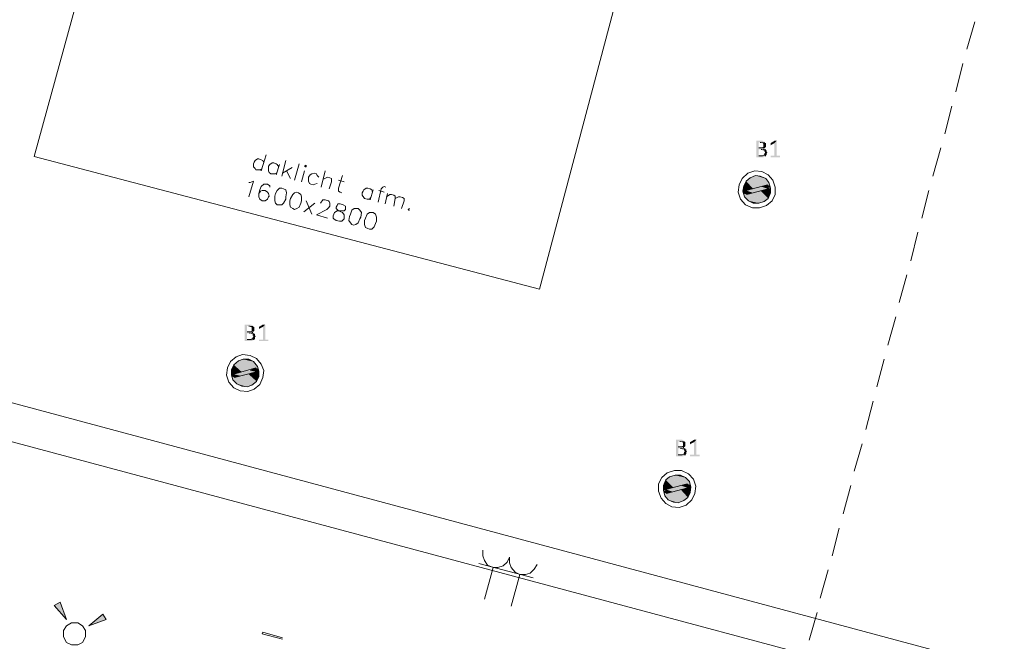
# Model space of a CAD drawing. Header units: millimetres. Extents: x -197899 to 120983, y -4228 to 45370.
# Tile 23 of 200: x -184363 to -179075, y 14025 to 17361. Entities that reach past the tile are written whole.
import ezdxf

# ---------------------------------------------------------------- set-up
doc = ezdxf.new("R2010")
doc.units = ezdxf.units.MM
for name, color, linetype in [('AL63----', 7, 'Continuous'), ('PDF_Geometry', 8, 'Continuous'), ('PDF_Solid Fills', 8, 'Continuous')]:
    doc.layers.add(name, color=color, linetype=linetype)

# ---------------------------------------------------------------- blocks, each defined once
blk = doc.blocks.new('A$C01523A58')
at = {"layer": 'PDF_Solid Fills'}
for color, points in [(7, [(-18207.3, -12441.8), (-18233.1, -12441.8), (-18233.1, -12446), (-18233.1, -12526.4), (-18233.1, -12530.7), (-18194.7, -12530.7), (-18190.7, -12526.4), (-18186.1, -12526.4), (-18186.1, -12522.2), (-18182.1, -12522.2), (-18220.5, -12522.2), (-18220.5, -12488.4), (-18182.1, -12488.4), (-18186.1, -12484.1), (-18194.7, -12484.1), (-18190.7, -12484.1), (-18190.7, -12479.9), (-18220.5, -12479.9), (-18220.5, -12450.2), (-18186.1, -12450.2), (-18190.7, -12446), (-18194.7, -12446), (-18199.3, -12441.8)]), (7, [(-18186.1, -12450.2), (-18211.9, -12450.2), (-18207.3, -12450.2), (-18203.3, -12454.5), (-18199.3, -12454.5), (-18194.7, -12458.7), (-18194.7, -12467.2), (-18194.7, -12475.6), (-18199.3, -12475.6), (-18199.3, -12479.9), (-18220.5, -12479.9), (-18186.1, -12479.9), (-18182.1, -12475.6), (-18182.1, -12471.4), (-18182.1, -12463), (-18182.1, -12458.7), (-18182.1, -12454.5), (-18186.1, -12454.5)]), (7, [(-18123.1, -12441.8), (-18135.7, -12454.5), (-18135.7, -12522.2), (-18156.9, -12522.2), (-18156.9, -12526.4), (-18156.9, -12530.7), (-18105.9, -12530.7), (-18105.9, -12526.4), (-18105.9, -12522.2), (-18123.1, -12522.2)]), (7, [(-18131.1, -12441.8), (-18135.7, -12441.8), (-18156.9, -12454.5), (-18156.9, -12458.7), (-18156.9, -12463), (-18156.9, -12467.2), (-18152.3, -12463), (-18135.7, -12454.5), (-18123.1, -12441.8), (-18127.1, -12441.8)]), (7, [(-18182.1, -12488.4), (-18207.3, -12488.4), (-18203.3, -12488.4), (-18199.3, -12492.6), (-18190.7, -12492.6), (-18190.7, -12501), (-18186.1, -12501), (-18186.1, -12505.3), (-18186.1, -12505.3), (-18190.7, -12509.5), (-18190.7, -12513.8), (-18190.7, -12513.8), (-18194.7, -12517.9), (-18199.3, -12517.9), (-18199.3, -12522.2), (-18220.5, -12522.2), (-18182.1, -12522.2), (-18178.1, -12517.9), (-18178.1, -12513.8), (-18178.1, -12509.5), (-18178.1, -12509.5), (-18173.5, -12505.3), (-18173.5, -12505.3), (-18178.1, -12501), (-18178.1, -12496.8), (-18178.1, -12492.6), (-18182.1, -12492.6)]), (1, [(-18237.2, -12628), (-18267, -12640.7), (-18165.5, -12666.1)]), (1, [(-18211.9, -12632.3), (-18237.2, -12628), (-18182.1, -12645)]), (1, [(-18237.2, -12628), (-18182.1, -12645), (-18165.5, -12666.1)]), (1, [(-18300.8, -12683.1), (-18304.8, -12704.3), (-18288.2, -12708.5)]), (1, [(-18288.2, -12657.7), (-18300.8, -12683.1), (-18249.8, -12700)]), (1, [(-18300.8, -12683.1), (-18249.8, -12700), (-18288.2, -12708.5)]), (1, [(-18279.6, -12649.2), (-18288.2, -12657.7), (-18194.7, -12683.1)]), (1, [(-18288.2, -12657.7), (-18194.7, -12683.1), (-18249.8, -12700)]), (51, [(-18207.3, -12687.3), (-18288.2, -12708.5), (-18249.8, -12721.2)]), (1, [(-18267, -12640.7), (-18279.6, -12649.2), (-18160.9, -12683.1)]), (1, [(-18279.6, -12649.2), (-18173.5, -12678.9), (-18194.7, -12683.1)]), (1, [(-18267, -12640.7), (-18165.5, -12666.1), (-18160.9, -12683.1)]), (51, [(-18207.3, -12687.3), (-18169.5, -12700), (-18249.8, -12721.2)]), (51, [(-18173.5, -12678.9), (-18207.3, -12687.3), (-18169.5, -12700)]), (1, [(-18173.5, -12678.9), (-18169.5, -12691.5), (-18156.9, -12695.8)]), (1, [(-18173.5, -12678.9), (-18160.9, -12683.1), (-18156.9, -12695.8)]), (1, [(-18304.8, -12704.3), (-18304.8, -12712.7), (-18288.2, -12716.9)]), (1, [(-18304.8, -12704.3), (-18288.2, -12708.5), (-18288.2, -12716.9)]), (1, [(-18304.8, -12712.7), (-18300.8, -12725.4), (-18283.6, -12729.7)]), (1, [(-18304.8, -12712.7), (-18288.2, -12716.9), (-18283.6, -12729.7)]), (1, [(-18300.8, -12725.4), (-18296.2, -12742.3), (-18190.7, -12767.7)]), (1, [(-18300.8, -12725.4), (-18178.1, -12759.2), (-18190.7, -12767.7)]), (1, [(-18296.2, -12742.3), (-18275.6, -12763.5), (-18220.5, -12776.2)]), (1, [(-18296.2, -12742.3), (-18190.7, -12767.7), (-18220.5, -12776.2)]), (51, [(-18288.2, -12708.5), (-18249.8, -12721.2), (-18283.6, -12729.7)]), (1, [(-18267, -12725.4), (-18283.6, -12729.7), (-18178.1, -12759.2)]), (1, [(-18211.9, -12708.5), (-18267, -12725.4), (-18169.5, -12750.8)]), (1, [(-18267, -12725.4), (-18169.5, -12750.8), (-18178.1, -12759.2)]), (1, [(-18169.5, -12700), (-18211.9, -12708.5), (-18156.9, -12721.2)]), (1, [(-18211.9, -12708.5), (-18156.9, -12721.2), (-18169.5, -12750.8)]), (1, [(-18169.5, -12691.5), (-18169.5, -12700), (-18156.9, -12700)]), (1, [(-18169.5, -12700), (-18156.9, -12700), (-18156.9, -12721.2)]), (1, [(-18275.6, -12763.5), (-18220.5, -12776.2), (-18249.8, -12776.2)]), (7, [(-20955.2, -13428.1), (-20980.4, -13428.1), (-20980.4, -13432.4), (-20980.4, -13512.8), (-20980.4, -13517), (-20942.6, -13517), (-20938, -13512.8), (-20934, -13512.8), (-20934, -13508.6), (-20929.4, -13508.6), (-20967.8, -13508.6), (-20967.8, -13474.7), (-20929.4, -13474.7), (-20934, -13470.5), (-20942.6, -13470.5), (-20938, -13470.5), (-20938, -13466.2), (-20967.8, -13466.2), (-20967.8, -13436.6), (-20934, -13436.6), (-20938, -13432.4), (-20942.6, -13432.4), (-20946.6, -13428.1)]), (7, [(-20870.3, -13428.1), (-20883, -13440.8), (-20883, -13508.6), (-20904.2, -13508.6), (-20904.2, -13512.8), (-20904.2, -13517), (-20853.1, -13517), (-20853.1, -13512.8), (-20853.1, -13508.6), (-20870.3, -13508.6)]), (7, [(-20878.9, -13428.1), (-20883, -13428.1), (-20904.2, -13440.8), (-20904.2, -13445.1), (-20904.2, -13449.3), (-20904.2, -13453.6), (-20900.2, -13449.3), (-20883, -13440.8), (-20870.3, -13428.1), (-20874.4, -13428.1)]), (7, [(-20934, -13436.6), (-20959.2, -13436.6), (-20955.2, -13436.6), (-20950.6, -13440.8), (-20946.6, -13440.8), (-20942.6, -13445.1), (-20942.6, -13453.6), (-20942.6, -13462), (-20946.6, -13462), (-20946.6, -13466.2), (-20967.8, -13466.2), (-20934, -13466.2), (-20929.4, -13462), (-20929.4, -13457.8), (-20929.4, -13449.3), (-20929.4, -13445.1), (-20929.4, -13440.8), (-20934, -13440.8)]), (7, [(-20929.4, -13474.7), (-20955.2, -13474.7), (-20950.6, -13474.7), (-20946.6, -13479), (-20938, -13479), (-20938, -13487.4), (-20934, -13487.4), (-20934, -13491.6), (-20934, -13491.6), (-20938, -13495.9), (-20938, -13500.1), (-20938, -13500.1), (-20942.6, -13504.4), (-20946.6, -13504.4), (-20946.6, -13508.6), (-20967.8, -13508.6), (-20929.4, -13508.6), (-20925.4, -13504.4), (-20925.4, -13500.1), (-20925.4, -13495.9), (-20925.4, -13495.9), (-20921.4, -13491.6), (-20921.4, -13491.6), (-20925.4, -13487.4), (-20925.4, -13483.2), (-20925.4, -13479), (-20929.4, -13479)]), (1, [(-21026.9, -13635.6), (-21039.5, -13644), (-20942.6, -13669.4)]), (1, [(-21014.2, -13622.9), (-21026.9, -13635.6), (-20908.2, -13665.2)]), (1, [(-21026.9, -13635.6), (-20921.4, -13661), (-20942.6, -13669.4)]), (1, [(-20989, -13614.4), (-21014.2, -13622.9), (-20912.8, -13652.5)]), (1, [(-21014.2, -13622.9), (-20912.8, -13652.5), (-20908.2, -13665.2)]), (1, [(-20959.2, -13614.4), (-20989, -13614.4), (-20934, -13627.1)]), (1, [(-20989, -13614.4), (-20934, -13627.1), (-20912.8, -13652.5)]), (1, [(-21039.5, -13644), (-21052.1, -13669.4), (-20997, -13682.2)]), (1, [(-21052.1, -13669.4), (-21052.1, -13690.6), (-21039.5, -13694.8)]), (1, [(-21052.1, -13669.4), (-20997, -13682.2), (-21039.5, -13694.8)]), (1, [(-21052.1, -13690.6), (-21052.1, -13699.1), (-21035.5, -13703.3)]), (1, [(-21052.1, -13690.6), (-21039.5, -13694.8), (-21035.5, -13703.3)]), (1, [(-21039.5, -13644), (-20942.6, -13669.4), (-20997, -13682.2)]), (51, [(-20955.2, -13673.7), (-21039.5, -13694.8), (-21001.6, -13703.3)]), (51, [(-21039.5, -13694.8), (-21001.6, -13703.3), (-21035.5, -13711.8)]), (1, [(-20959.2, -13694.8), (-21014.2, -13707.5), (-20916.8, -13732.9)]), (51, [(-20955.2, -13673.7), (-20916.8, -13682.2), (-21001.6, -13703.3)]), (1, [(-20916.8, -13682.2), (-20959.2, -13694.8), (-20904.2, -13707.5)]), (1, [(-20959.2, -13694.8), (-20904.2, -13707.5), (-20916.8, -13732.9)]), (51, [(-20921.4, -13661), (-20955.2, -13673.7), (-20916.8, -13682.2)]), (1, [(-20921.4, -13661), (-20921.4, -13673.7), (-20904.2, -13677.9)]), (1, [(-20921.4, -13661), (-20908.2, -13665.2), (-20904.2, -13677.9)]), (1, [(-20921.4, -13673.7), (-20916.8, -13682.2), (-20904.2, -13686.4)]), (1, [(-20921.4, -13673.7), (-20904.2, -13677.9), (-20904.2, -13686.4)]), (1, [(-20916.8, -13682.2), (-20904.2, -13686.4), (-20904.2, -13707.5)]), (1, [(-21052.1, -13699.1), (-21048.1, -13707.5), (-21035.5, -13711.8)]), (1, [(-21052.1, -13699.1), (-21035.5, -13703.3), (-21035.5, -13711.8)]), (1, [(-21048.1, -13707.5), (-21044.1, -13724.5), (-20942.6, -13754.1)]), (1, [(-21048.1, -13707.5), (-20929.4, -13741.4), (-20942.6, -13754.1)]), (1, [(-21044.1, -13724.5), (-21022.8, -13745.7), (-20967.8, -13762.6)]), (1, [(-21044.1, -13724.5), (-20942.6, -13754.1), (-20967.8, -13762.6)]), (1, [(-21014.2, -13707.5), (-21035.5, -13711.8), (-20929.4, -13741.4)]), (1, [(-21022.8, -13745.7), (-20967.8, -13762.6), (-20997, -13758.3)]), (1, [(-21014.2, -13707.5), (-20916.8, -13732.9), (-20929.4, -13741.4)]), (7, [(-18639.6, -14046.2), (-18664.8, -14046.2), (-18664.8, -14050.4), (-18664.8, -14130.9), (-18664.8, -14135.1), (-18626.4, -14135.1), (-18622.4, -14130.9), (-18618.4, -14130.9), (-18618.4, -14126.6), (-18613.8, -14126.6), (-18652.2, -14126.6), (-18652.2, -14092.8), (-18613.8, -14092.8), (-18618.4, -14088.6), (-18626.4, -14088.6), (-18622.4, -14088.6), (-18622.4, -14084.3), (-18652.2, -14084.3), (-18652.2, -14054.7), (-18618.4, -14054.7), (-18622.4, -14050.4), (-18626.4, -14050.4), (-18631, -14046.2)]), (7, [(-18618.4, -14054.7), (-18643.6, -14054.7), (-18639.6, -14054.7), (-18635, -14058.9), (-18631, -14058.9), (-18626.4, -14063.1), (-18626.4, -14071.6), (-18626.4, -14080.1), (-18631, -14080.1), (-18631, -14084.3), (-18652.2, -14084.3), (-18618.4, -14084.3), (-18613.8, -14080.1), (-18613.8, -14075.8), (-18613.8, -14067.4), (-18613.8, -14063.1), (-18613.8, -14058.9), (-18618.4, -14058.9)]), (7, [(-18554.8, -14046.2), (-18567.4, -14058.9), (-18567.4, -14126.6), (-18588.6, -14126.6), (-18588.6, -14130.9), (-18588.6, -14135.1), (-18537.6, -14135.1), (-18537.6, -14130.9), (-18537.6, -14126.6), (-18554.8, -14126.6)]), (7, [(-18563.4, -14046.2), (-18567.4, -14046.2), (-18588.6, -14058.9), (-18588.6, -14063.1), (-18588.6, -14067.4), (-18588.6, -14071.6), (-18584.6, -14067.4), (-18567.4, -14058.9), (-18554.8, -14046.2), (-18558.8, -14046.2)]), (7, [(-18613.8, -14092.8), (-18639.6, -14092.8), (-18635, -14092.8), (-18631, -14097), (-18622.4, -14097), (-18622.4, -14105.5), (-18618.4, -14105.5), (-18618.4, -14109.7), (-18618.4, -14109.7), (-18622.4, -14114), (-18622.4, -14118.2), (-18622.4, -14118.2), (-18626.4, -14122.4), (-18631, -14122.4), (-18631, -14126.6), (-18652.2, -14126.6), (-18613.8, -14126.6), (-18609.8, -14122.4), (-18609.8, -14118.2), (-18609.8, -14114), (-18609.8, -14114), (-18605.2, -14109.7), (-18605.2, -14109.7), (-18609.8, -14105.5), (-18609.8, -14101.2), (-18609.8, -14097), (-18613.8, -14097)]), (1, [(-18719.9, -14262.1), (-18732.5, -14291.7), (-18677.5, -14304.4)]), (1, [(-18711.3, -14253.6), (-18719.9, -14262.1), (-18622.4, -14287.5)]), (1, [(-18719.9, -14262.1), (-18622.4, -14287.5), (-18677.5, -14304.4)]), (1, [(-18698.7, -14245.2), (-18711.3, -14253.6), (-18588.6, -14287.5)]), (1, [(-18711.3, -14253.6), (-18605.2, -14283.3), (-18622.4, -14287.5)]), (1, [(-18668.9, -14236.7), (-18698.7, -14245.2), (-18592.6, -14270.6)]), (1, [(-18698.7, -14245.2), (-18592.6, -14270.6), (-18588.6, -14287.5)]), (1, [(-18639.6, -14236.7), (-18668.9, -14236.7), (-18613.8, -14249.4)]), (1, [(-18668.9, -14236.7), (-18613.8, -14249.4), (-18592.6, -14270.6)]), (1, [(-18732.5, -14291.7), (-18732.5, -14312.9), (-18719.9, -14312.9)]), (1, [(-18732.5, -14291.7), (-18677.5, -14304.4), (-18719.9, -14312.9)]), (1, [(-18732.5, -14312.9), (-18719.9, -14312.9), (-18719.9, -14321.4)]), (1, [(-18732.5, -14317.1), (-18728.5, -14329.8), (-18715.3, -14334.1)]), (1, [(-18732.5, -14317.1), (-18719.9, -14321.4), (-18715.3, -14334.1)]), (1, [(-18728.5, -14329.8), (-18723.9, -14346.8), (-18622.4, -14372.2)]), (1, [(-18728.5, -14329.8), (-18609.8, -14363.7), (-18622.4, -14372.2)]), (51, [(-18639.6, -14291.7), (-18719.9, -14312.9), (-18681.5, -14325.6)]), (51, [(-18719.9, -14312.9), (-18681.5, -14325.6), (-18715.3, -14334.1)]), (1, [(-18694.7, -14329.8), (-18715.3, -14334.1), (-18609.8, -14363.7)]), (1, [(-18639.6, -14312.9), (-18694.7, -14329.8), (-18601.2, -14355.3)]), (1, [(-18694.7, -14329.8), (-18601.2, -14355.3), (-18609.8, -14363.7)]), (51, [(-18639.6, -14291.7), (-18601.2, -14304.4), (-18681.5, -14325.6)]), (51, [(-18605.2, -14283.3), (-18639.6, -14291.7), (-18601.2, -14304.4)]), (1, [(-18601.2, -14304.4), (-18639.6, -14312.9), (-18588.6, -14329.8)]), (1, [(-18639.6, -14312.9), (-18588.6, -14329.8), (-18601.2, -14355.3)]), (1, [(-18605.2, -14283.3), (-18601.2, -14296), (-18584.6, -14300.2)]), (1, [(-18605.2, -14283.3), (-18588.6, -14287.5), (-18584.6, -14300.2)]), (1, [(-18601.2, -14296), (-18601.2, -14304.4), (-18584.6, -14308.7)]), (1, [(-18601.2, -14296), (-18584.6, -14300.2), (-18584.6, -14308.7)]), (1, [(-18601.2, -14304.4), (-18584.6, -14308.7), (-18588.6, -14329.8)]), (1, [(-18723.9, -14346.8), (-18707.3, -14367.9), (-18652.2, -14384.9)]), (1, [(-18723.9, -14346.8), (-18622.4, -14372.2), (-18652.2, -14384.9)]), (1, [(-18707.3, -14367.9), (-18652.2, -14384.9), (-18677.5, -14380.7)]), (1, [(-22004.9, -14935.2), (-21971.1, -14918.2), (-21937.3, -15011.4)]), (1, [(-21742.3, -14981.8), (-21725.7, -15011.4), (-21818.6, -15045.3)])]:
    blk.add_hatch(color=color, dxfattribs=at).paths.add_polyline_path(points)
at = {"layer": 'PDF_Geometry', "color": 7, "lineweight": 18, "true_color": 0xeeeeee}
for points in [[(-22111, -12526.4), (-21678.7, -10947.4), (-18977.9, -11658.6), (-19397, -13237.7), (-22111, -12526.4)], [(-17102.6, -11950.7), (-17060.2, -11802.6)], [(-17161.6, -12179.3), (-17123.8, -12026.9)], [(-17221.3, -12403.7), (-17182.9, -12255.5)], [(-20866.3, -12517.9), (-20891.6, -12602.6)], [(-17284.9, -12632.3), (-17242.5, -12479.9)], [(-20878.9, -12560.3), (-20883, -12547.6), (-20891.6, -12543.3), (-20904.2, -12539.2), (-20912.8, -12539.2), (-20925.4, -12547.6), (-20929.4, -12556.1), (-20934, -12564.6), (-20934, -12581.5), (-20925.4, -12590), (-20921.4, -12598.4), (-20895.6, -12598.4), (-20887, -12590)], [(-20798.1, -12581.5), (-20806.7, -12568.8), (-20811.3, -12564.6), (-20823.9, -12560.3), (-20832.5, -12560.3), (-20845.1, -12568.8), (-20853.1, -12577.2), (-20853.1, -12602.6), (-20849.1, -12611.1), (-20840.5, -12619.6), (-20819.3, -12619.6), (-20806.7, -12611.1)], [(-20794.1, -12568.8), (-20811.3, -12623.8)], [(-20781.5, -12632.3), (-20760.3, -12547.6)], [(-20713.8, -12653.4), (-20688, -12564.6)], [(-20658.8, -12577.2), (-20654.2, -12581.5), (-20650.2, -12581.5), (-20650.2, -12573), (-20658.8, -12577.2)], [(-20726.4, -12585.7), (-20777.5, -12615.3)], [(-20756.2, -12602.6), (-20735, -12645)], [(-20658.8, -12602.6), (-20675.4, -12661.9)], [(-20582.5, -12636.5), (-20591.1, -12628), (-20595.2, -12619.6), (-20607.8, -12615.3), (-20620.4, -12619.6), (-20629, -12623.8), (-20637.6, -12636.5), (-20637.6, -12657.7), (-20633, -12670.4), (-20625, -12674.6), (-20612.4, -12678.9), (-20603.8, -12674.6), (-20591.1, -12670.4)], [(-20569.9, -12691.5), (-20548.7, -12602.6)], [(-20561.3, -12649.2), (-20544.1, -12640.7), (-20536.1, -12636.5), (-20522.9, -12640.7), (-20514.9, -12645), (-20514.9, -12661.9), (-20527.5, -12700)], [(-20455.3, -12628), (-20476.5, -12695.8), (-20476.5, -12712.7), (-20467.9, -12716.9), (-20459.9, -12721.2)], [(-20959.2, -12666.1), (-20950.6, -12666.1), (-20934, -12657.7), (-20959.2, -12742.3)], [(-20845.1, -12691.5), (-20845.1, -12683.1), (-20857.7, -12674.6), (-20878.9, -12674.6), (-20891.6, -12687.3), (-20900.2, -12704.3), (-20904.2, -12725.4), (-20904.2, -12742.3), (-20900.2, -12755.1), (-20887, -12763.5), (-20870.3, -12763.5), (-20857.7, -12755.1), (-20853.1, -12742.3), (-20849.1, -12738.1), (-20853.1, -12725.4), (-20857.7, -12716.9), (-20870.3, -12708.5), (-20887, -12708.5), (-20895.6, -12712.7), (-20904.2, -12725.4)], [(-20476.5, -12653.4), (-20447.2, -12661.9)], [(-20222.5, -12691.5), (-20231.1, -12687.3), (-20239.7, -12691.5), (-20247.7, -12700), (-20264.9, -12772)], [(-20781.5, -12695.8), (-20794.1, -12695.8), (-20806.7, -12708.5), (-20815.3, -12725.4), (-20819.3, -12738.1), (-20819.3, -12763.5), (-20815.3, -12776.2), (-20806.7, -12784.6), (-20781.5, -12784.6), (-20772.9, -12776.2), (-20760.3, -12755.1), (-20760.3, -12742.3), (-20756.2, -12721.2), (-20760.3, -12704.3), (-20772.9, -12700), (-20781.5, -12695.8)], [(-20701.2, -12716.9), (-20713.8, -12721.2), (-20722.4, -12729.7), (-20735, -12750.8), (-20739.1, -12763.5), (-20739.1, -12784.6), (-20735, -12797.4), (-20722.4, -12805.9), (-20713.8, -12810.1), (-20701.2, -12805.9), (-20688, -12797.4), (-20680, -12776.2), (-20675.4, -12763.5), (-20675.4, -12742.3), (-20680, -12729.7), (-20692.6, -12721.2), (-20701.2, -12716.9)], [(-20294.7, -12716.9), (-20298.8, -12704.3), (-20307.4, -12700), (-20320, -12695.8), (-20328.6, -12695.8), (-20341.2, -12704.3), (-20345.2, -12712.7), (-20349.8, -12721.2), (-20349.8, -12733.9), (-20341.2, -12746.6), (-20337.2, -12750.8), (-20324, -12755.1), (-20311.4, -12755.1), (-20303.3, -12746.6)], [(-20290.2, -12704.3), (-20307.4, -12759.2)], [(-20260.9, -12708.5), (-20231.1, -12716.9)], [(-20227.1, -12780.5), (-20213.9, -12725.4)], [(-20218.5, -12742.3), (-20201.3, -12729.7), (-20193.3, -12729.7), (-20180.1, -12733.9), (-20172.1, -12738.1), (-20172.1, -12750.8), (-20180.1, -12793.1)], [(-20172.1, -12750.8), (-20154.9, -12742.3), (-20146.3, -12742.3), (-20133.6, -12746.6), (-20125, -12750.8), (-20125, -12763.5), (-20138.2, -12805.9)], [(-17343.9, -12856.7), (-17306.1, -12708.5)], [(-20662.8, -12822.8), (-20603.8, -12776.2)], [(-20620.4, -12835.5), (-20650.2, -12763.5)], [(-20573.9, -12776.2), (-20569.9, -12772), (-20565.3, -12763.5), (-20561.3, -12759.2), (-20548.7, -12759.2), (-20531.5, -12763.5), (-20527.5, -12767.7), (-20522.9, -12776.2), (-20522.9, -12793.1), (-20531.5, -12801.6), (-20540.1, -12810.1), (-20595.2, -12839.7), (-20536.1, -12856.7)], [(-20467.9, -12780.5), (-20481.1, -12780.5), (-20485.1, -12788.9), (-20489.1, -12797.4), (-20489.1, -12805.9), (-20481.1, -12814.3), (-20463.9, -12822.8), (-20455.3, -12827), (-20447.2, -12839.7), (-20447.2, -12860.9), (-20455.3, -12869.3), (-20459.9, -12873.6), (-20472.5, -12873.6), (-20489.1, -12869.3), (-20502.3, -12860.9), (-20506.3, -12856.7), (-20506.3, -12843.9), (-20502.3, -12835.5), (-20497.7, -12827), (-20485.1, -12818.5), (-20447.2, -12818.5), (-20438.6, -12810.1), (-20438.6, -12793.1), (-20451.3, -12784.6), (-20467.9, -12780.5)], [(-20379, -12805.9), (-20392.2, -12805.9), (-20404.8, -12814.3), (-20412.8, -12835.5), (-20417.4, -12848.2), (-20421.4, -12869.3), (-20412.8, -12882.1), (-20404.8, -12890.5), (-20396.2, -12894.7), (-20383.6, -12890.5), (-20371, -12882.1), (-20362.4, -12860.9), (-20357.8, -12852.4), (-20353.8, -12827), (-20362.4, -12814.3), (-20371, -12805.9), (-20379, -12805.9)], [(-20298.8, -12827), (-20311.4, -12827), (-20324, -12835.5), (-20332.6, -12856.7), (-20337.2, -12869.3), (-20337.2, -12890.5), (-20332.6, -12907.4), (-20320, -12911.7), (-20311.4, -12915.9), (-20298.8, -12915.9), (-20286.1, -12903.2), (-20277.5, -12886.3), (-20273.5, -12873.6), (-20273.5, -12852.4), (-20277.5, -12835.5), (-20290.2, -12827), (-20298.8, -12827)], [(-20095.8, -12805.9), (-20103.8, -12810.1), (-20099.8, -12814.3), (-20095.8, -12814.3)], [(-17403, -13085.2), (-17365.2, -12932.8)], [(-17466.6, -13309.6), (-17424.2, -13161.4)], [(-17526.3, -13538.2), (-17483.8, -13385.8)], [(-17585.3, -13762.6), (-17546.9, -13614.4)], [(-17644.4, -13991.2), (-17606.5, -13838.8)], [(-17708, -14215.6), (-17665.6, -14067.4)], [(-17767.1, -14444.1), (-17725.2, -14291.7)], [(-17826.7, -14668.5), (-17788.3, -14520.3)], [(-17890.3, -14897.1), (-17847.9, -14744.7)], [(-17949.4, -15121.5), (-17906.9, -14973.3)], [(-20777.5, -15117.2), (-20887, -15087.6), (-20883, -15079.1)], [(-20883, -15079.1), (-20777.5, -15108.8)]]:
    blk.add_lwpolyline(points, dxfattribs=at)
at = {"layer": 'PDF_Geometry', "color": 7, "lineweight": 0}
for points in [[(-18211.9, -12450.2), (-18207.3, -12450.2)], [(-18199.3, -12479.9), (-18220.5, -12479.9)], [(-18199.3, -12522.2), (-18220.5, -12522.2)], [(-18207.3, -12488.4), (-18203.3, -12488.4)], [(-18194.7, -12484.1), (-18190.7, -12484.1)], [(-18186.1, -12522.2), (-18182.1, -12522.2)], [(-20946.6, -13466.2), (-20967.8, -13466.2)], [(-20959.2, -13436.6), (-20955.2, -13436.6)], [(-20955.2, -13474.7), (-20950.6, -13474.7)], [(-20942.6, -13470.5), (-20938, -13470.5)], [(-20946.6, -13508.6), (-20967.8, -13508.6)], [(-20934, -13508.6), (-20929.4, -13508.6)], [(-18643.6, -14054.7), (-18639.6, -14054.7)], [(-18631, -14084.3), (-18652.2, -14084.3)], [(-18639.6, -14092.8), (-18635, -14092.8)], [(-18626.4, -14088.6), (-18622.4, -14088.6)], [(-18631, -14126.6), (-18652.2, -14126.6)], [(-18618.4, -14126.6), (-18613.8, -14126.6)]]:
    blk.add_lwpolyline(points, dxfattribs=at)
at = {"layer": 'PDF_Geometry', "color": 7, "lineweight": 13}
for points in [[(-18131.1, -12729.7), (-18131.1, -12691.5), (-18144.3, -12653.4), (-18169.5, -12623.8), (-18203.3, -12606.9), (-18241.2, -12602.6), (-18279.6, -12615.3), (-18309.4, -12645), (-18326, -12678.9), (-18330, -12716.9), (-18317.4, -12755.1), (-18292.2, -12784.6), (-18254.4, -12801.6), (-18215.9, -12801.6), (-18178.1, -12788.9), (-18148.3, -12763.5), (-18131.1, -12729.7)], [(-18156.9, -12721.2), (-18156.9, -12695.8), (-18165.5, -12666.1), (-18182.1, -12645), (-18211.9, -12632.3), (-18237.2, -12628), (-18267, -12640.7), (-18288.2, -12657.7), (-18300.8, -12683.1), (-18304.8, -12712.7), (-18296.2, -12742.3), (-18275.6, -12763.5), (-18249.8, -12776.2), (-18220.5, -12776.2), (-18190.7, -12767.7), (-18169.5, -12750.8), (-18156.9, -12721.2)], [(-18173.5, -12678.9), (-18288.2, -12708.5), (-18283.6, -12729.7)], [(-18169.5, -12700), (-18173.5, -12678.9)], [(-18283.6, -12729.7), (-18169.5, -12700)], [(-20883, -13711.8), (-20878.9, -13673.7), (-20891.6, -13639.8), (-20916.8, -13610.2), (-20950.6, -13593.2), (-20993, -13589), (-21026.9, -13601.7), (-21056.7, -13627.1), (-21073.3, -13661), (-21077.9, -13699.1), (-21065.3, -13737.2), (-21039.5, -13766.8), (-21005.6, -13783.7), (-20963.2, -13788), (-20929.4, -13775.3), (-20900.2, -13749.9), (-20883, -13711.8)], [(-20904.2, -13707.5), (-20904.2, -13677.9), (-20912.8, -13652.5), (-20934, -13627.1), (-20959.2, -13614.4), (-20989, -13614.4), (-21014.2, -13622.9), (-21039.5, -13644), (-21052.1, -13669.4), (-21052.1, -13699.1), (-21044.1, -13724.5), (-21022.8, -13745.7), (-20997, -13758.3), (-20967.8, -13762.6), (-20942.6, -13754.1), (-20916.8, -13732.9), (-20904.2, -13707.5)], [(-20921.4, -13661), (-21039.5, -13694.8), (-21035.5, -13711.8)], [(-21035.5, -13711.8), (-20916.8, -13682.2)], [(-20916.8, -13682.2), (-20921.4, -13661)], [(-18563.4, -14334.1), (-18558.8, -14296), (-18571.4, -14257.9), (-18597.2, -14228.3), (-18635, -14211.3), (-18673.4, -14211.3), (-18711.3, -14224), (-18741.1, -14249.4), (-18757.7, -14283.3), (-18757.7, -14321.4), (-18745.1, -14359.5), (-18719.9, -14389.1), (-18686.1, -14406.1), (-18647.6, -14410.3), (-18609.8, -14397.6), (-18580, -14367.9), (-18563.4, -14334.1)], [(-18588.6, -14329.8), (-18584.6, -14300.2), (-18592.6, -14270.6), (-18613.8, -14249.4), (-18639.6, -14236.7), (-18668.9, -14236.7), (-18698.7, -14245.2), (-18719.9, -14262.1), (-18732.5, -14291.7), (-18732.5, -14317.1), (-18723.9, -14346.8), (-18707.3, -14367.9), (-18677.5, -14380.7), (-18652.2, -14384.9), (-18622.4, -14372.2), (-18601.2, -14355.3), (-18588.6, -14329.8)], [(-18605.2, -14283.3), (-18719.9, -14312.9), (-18715.3, -14334.1)], [(-18715.3, -14334.1), (-18601.2, -14304.4)], [(-18601.2, -14304.4), (-18605.2, -14283.3)]]:
    blk.add_lwpolyline(points, dxfattribs=at)
at = {"layer": 'PDF_Geometry', "color": 200, "lineweight": 18}
for points in [[(-7505.7, -18000.2), (-22652.7, -13944.6), (-22597.7, -13749.9)], [(-22597.7, -13749.9), (-7454.9, -17809.6)]]:
    blk.add_lwpolyline(points, dxfattribs=at)
at = {"layer": 'PDF_Geometry', "color": 1, "lineweight": 18}
for points in [[(-19701.9, -14638.9), (-19701.9, -14668.5), (-19693.4, -14693.9), (-19676.7, -14719.3), (-19646.9, -14732), (-19621.7, -14732), (-19591.9, -14723.6), (-19570.7, -14702.3), (-19558, -14676.9)], [(-19558, -14676.9), (-19558, -14706.6), (-19549.4, -14732), (-19528.2, -14757.4), (-19503, -14770.1), (-19473.2, -14770.1), (-19448, -14761.6), (-19426.8, -14740.5), (-19409.6, -14715.1)], [(-19723.2, -14710.8), (-19430.8, -14787)], [(-19693.4, -14901.3), (-19646.9, -14732)], [(-19549.4, -14939.5), (-19503, -14770.1)], [(-21937.3, -15011.4), (-21971.1, -14918.2), (-22004.9, -14935.2), (-21937.3, -15011.4)], [(-21818.6, -15045.3), (-21725.7, -15011.4), (-21742.3, -14981.8), (-21818.6, -15045.3)], [(-21911.5, -15146.9), (-21877.6, -15146.9), (-21852.4, -15134.2), (-21835.8, -15104.5), (-21835.8, -15070.7), (-21852.4, -15045.3), (-21877.6, -15028.3), (-21911.5, -15028.3), (-21937.3, -15045.3), (-21953.9, -15070.7), (-21953.9, -15104.5), (-21937.3, -15134.2), (-21911.5, -15146.9)]]:
    blk.add_lwpolyline(points, dxfattribs=at)

msp = doc.modelspace()

# ---------------------------------------------------------------- block references
at = {"layer": 'AL63----'}
msp.add_blockref('A$C01523A58', (-162173.6, 29153.2), dxfattribs=at)

doc.saveas('drawing.dxf')
